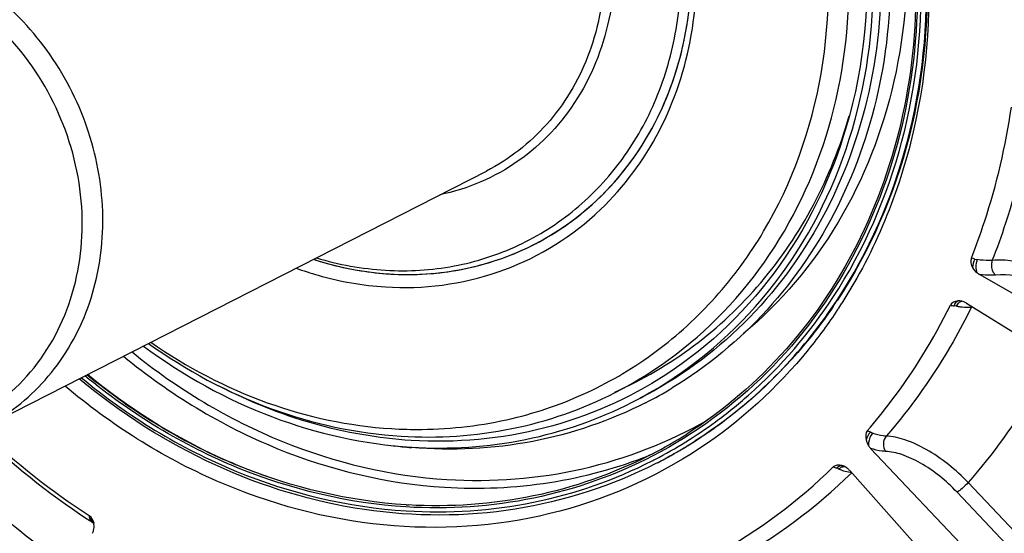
# Model space of a CAD drawing. Header units: millimetres. Extents: x 0 to 420, y 0 to 297.
# Tile 6 of 70: x 186 to 195, y 28 to 33. Entities that reach past the tile are written whole.
import ezdxf

# ---------------------------------------------------------------- set-up
doc = ezdxf.new("R2010")
doc.units = ezdxf.units.MM
doc.header["$LTSCALE"] = 23.1
doc.layers.add('COMPONENTS', color=7, linetype='CONTINUOUS')

msp = doc.modelspace()

# ---------------------------------------------------------------- linework, layer by layer
at = {"layer": 'COMPONENTS', "color": 7, "linetype": 'CONTINUOUS'}
for p, q in [((185.67479, 29.16604), (190.28313, 31.51679)), ((196.86721, 29.38529), (194.81102, 30.56657)), ((194.69337, 30.30204), (196.71722, 29.04803)), ((190.51756, 29.24387), (190.5211, 29.24471)), ((192.40819, 29.17946), (192.41041, 29.18108)), ((189.59732, 28.97674), (189.59403, 28.97701)), ((195.49275, 27.19561), (193.81251, 28.96944)), ((191.8204, 28.86307), (191.8257, 28.86581)), ((191.8257, 28.86581), (191.82993, 28.868)), ((191.84361, 28.83278), (191.83829, 28.83006)), ((191.83829, 28.83007), (191.8436, 28.83278)), ((193.62058, 28.76563), (195.24805, 26.93577)), ((195.87318, 27.42529), (194.70768, 28.65571)), ((195.77102, 27.33756), (194.60552, 28.56798)), ((186.66107, 28.29283), (186.66128, 28.2927))]:
    msp.add_line(p, q, dxfattribs=at)
msp.add_lwpolyline([(186.66127, 28.2927), (186.66469, 28.29029), (186.67012, 28.28554), (186.67435, 28.28078), (186.67736, 28.27643), (186.67861, 28.27411)], dxfattribs=at)
for centre, radius, start, end in [((189.52396, 33.05663), 2.61759, 312.072437, 312.487544), ((189.58933, 33.05388), 2.48449, 296.350471, 297.027009), ((189.5896, 33.05346), 2.484, 297.026332, 299.19636), ((194.82333, 30.90482), 0.20387, 254.498417, 261.156773), ((189.65509, 32.87566), 4.61694, 325.676789, 326.534977), ((189.57953, 32.84125), 4.71025, 326.535265, 327.403925), ((194.62134, 30.208), 0.1159, 85.060572, 94.000903), ((194.62079, 30.20031), 0.12361, 81.074876, 85.11282), ((194.62002, 30.19548), 0.1285, 76.77454, 81.071999), ((194.61832, 30.18858), 0.13561, 68.711112, 76.743357), ((194.61034, 30.16809), 0.1576, 58.204336, 68.709731), ((194.52642, 29.84636), 0.43589, 80.044985, 83.208485), ((194.70937, 30.65822), 0.39258, 271.330297, 274.284003), ((194.82661, 30.2238), 0.09784, 150.341692, 153.970579), ((194.78148, 29.68017), 0.58813, 93.132508, 94.172317), ((189.98931, 32.83191), 3.86501, 297.029394, 301.18304), ((189.86963, 32.64788), 4.25797, 297.411865, 306.230502), ((190.49138, 34.18776), 7.03011, 225.981634, 236.532572), ((190.38658, 34.11766), 6.87826, 226.61012, 236.940085), ((189.8845, 32.65485), 4.29503, 303.428175, 305.380601), ((189.88023, 32.6609), 4.30244, 305.380264, 305.984294), ((189.87343, 32.64778), 4.1999, 297.35274, 302.390026), ((189.90144, 32.63945), 4.2735, 297.030729, 302.56252), ((189.89002, 32.64654), 4.28506, 302.239058, 303.427811), ((189.95378, 33.23637), 4.27452, 262.938274, 265.17224), ((189.89935, 32.63129), 4.26718, 299.019562, 300.592845), ((189.89484, 32.63888), 4.276, 300.59317, 302.239171), ((193.9426, 29.09239), 0.179, 213.729664, 223.382977), ((189.87502, 32.6451), 4.19678, 297.024341, 297.350257), ((189.87858, 32.63287), 4.24052, 297.0377, 297.252914), ((189.89869, 32.63253), 4.26859, 297.105761, 299.019252), ((189.90603, 32.45957), 5.10836, 299.085001, 314.22324), ((193.33111, 28.30156), 0.51412, 68.403389, 70.928221), ((193.71479, 29.27115), 0.52862, 248.417158, 250.990052), ((193.51507, 28.68951), 0.12712, 69.645628, 74.960026), ((193.51275, 28.68311), 0.13393, 66.676926, 69.666419), ((193.49084, 28.65022), 0.17364, 41.65578, 51.504492), ((190.00565, 32.47894), 5.20911, 299.010688, 314.226693), ((193.65483, 29.02658), 0.27614, 263.806522, 265.527254), ((189.82909, 33.01575), 4.57305, 266.444141, 266.728181), ((190.35874, 34.00261), 6.80251, 236.604472, 237.072713), ((186.31842, 28.24492), 0.3324, 13.886253, 15.830714), ((186.53318, 28.25171), 0.14715, 7.31056, 8.838706)]:
    msp.add_arc(centre, radius, start, end, dxfattribs=at)
for points, knots in [([(183.9198, 43.65029), (182.93708, 43.14902), (181.12301, 41.73412), (179.33681, 38.73614), (178.62767, 35.20081), (179.04912, 31.51489), (180.54043, 28.06025), (182.94684, 25.19399), (186.01952, 23.21954), (188.36155, 22.63858), (189.51426, 22.56695)], [0, 0, 0, 0, 0.1162657, 0.2358415, 0.3604477, 0.4895931, 0.6209801, 0.7514769, 0.8782793, 1, 1, 1, 1]), ([(189.68291, 22.65298), (188.53852, 22.72409), (186.21368, 23.29755), (183.1575, 25.24654), (180.75404, 28.07876), (179.24846, 31.49822), (178.79466, 35.15606), (179.45513, 38.67867), (181.18135, 41.68702), (182.95517, 43.1294), (183.92081, 43.64852)], [0, 0, 0, 0, 0.1216375, 0.2483216, 0.3787046, 0.5100382, 0.6392298, 0.763971, 0.8836947, 1, 1, 1, 1]), ([(189.60048, 24.6273), (188.75759, 24.67968), (187.04812, 25.06791), (184.74115, 26.38482), (182.82688, 28.32401), (181.46506, 30.71878), (180.76758, 33.36847), (180.79771, 36.0531), (181.55983, 38.54342), (182.54032, 39.95158), (183.11836, 40.54127)], [0, 0, 0, 0, 0.1204207, 0.2453765, 0.3740134, 0.5043281, 0.6338225, 0.7602385, 0.8822552, 1, 1, 1, 1]), ([(186.80674, 38.70847), (187.29491, 38.94738), (188.38879, 39.24441), (190.09919, 39.06696), (191.70669, 38.30982), (193.04395, 37.06414), (193.97835, 35.46444), (194.41415, 33.67493), (194.30377, 31.88123), (193.85403, 30.78258), (193.54786, 30.30378)], [0, 0, 0, 0, 0.1163035, 0.2360084, 0.360742, 0.4899465, 0.6213042, 0.7517034, 0.878384, 1, 1, 1, 1]), ([(187.22089, 38.80085), (187.71016, 38.99357), (188.78735, 39.19985), (190.42887, 38.92411), (191.94585, 38.11309), (193.18757, 36.85752), (194.03566, 35.28619), (194.40609, 33.55372), (194.25938, 31.83285), (193.80799, 30.78564), (193.50664, 30.32975)], [0, 0, 0, 0, 0.1165588, 0.2369043, 0.3622232, 0.4916656, 0.6228451, 0.7527642, 0.8788687, 1, 1, 1, 1]), ([(189.50326, 38.69232), (189.96552, 38.66359), (190.90358, 38.44446), (192.15893, 37.70032), (193.18319, 36.60907), (193.88472, 35.27109), (194.20149, 33.80643), (194.10136, 32.3456), (193.58834, 31.02331), (192.98652, 30.30861), (192.64195, 30.02098)], [0, 0, 0, 0, 0.1208286, 0.2463663, 0.375607, 0.5063099, 0.6357722, 0.7616815, 0.8829041, 1, 1, 1, 1]), ([(191.62153, 29.39305), (192.04765, 29.61042), (192.83425, 30.22399), (193.60874, 31.52401), (193.91622, 33.05702), (193.73344, 34.65532), (193.08674, 36.15331), (192.04327, 37.39618), (190.71088, 38.25234), (189.69532, 38.50425), (189.19548, 38.53531)], [0, 0, 0, 0, 0.1162657, 0.2358417, 0.3604482, 0.4895938, 0.6209804, 0.7514768, 0.8782788, 1, 1, 1, 1]), ([(191.46475, 29.48146), (191.8571, 29.68159), (192.584, 30.23722), (193.32687, 31.40893), (193.66677, 32.7998), (193.5781, 34.27113), (193.07558, 35.68403), (192.20739, 36.90612), (191.05576, 37.821), (190.14789, 38.17238), (189.68883, 38.26683)], [0, 0, 0, 0, 0.1159879, 0.2349882, 0.3586952, 0.4869099, 0.6177887, 0.7485843, 0.8765772, 1, 1, 1, 1]), ([(190.5211, 29.24471), (190.75894, 29.3013), (191.22427, 29.46274), (191.85895, 29.84199), (192.40805, 30.3453), (193.00674, 31.16456), (193.45286, 32.41868), (193.44139, 34.04689), (192.90696, 35.62129), (191.9145, 36.95368), (190.58277, 37.88282), (189.54405, 38.15658), (189.03342, 38.18831)], [0, 0, 0, 0, 0.0585027, 0.1169118, 0.1757592, 0.23551, 0.3583664, 0.4866143, 0.618225, 0.7496925, 0.8775722, 1, 1, 1, 1]), ([(190.46959, 38.19442), (191.04526, 37.97502), (192.13286, 37.28495), (193.28892, 35.74424), (193.85753, 33.90389), (193.77771, 32.61831), (193.61737, 32.02348)], [0, 0, 0, 0, 0.2459397, 0.5000004, 0.7540611, 1, 1, 1, 1]), ([(191.29196, 31.12636), (191.51198, 31.32788), (191.89132, 31.81908), (192.20225, 32.70837), (192.24315, 33.67953), (192.01337, 34.64611), (191.53501, 35.5247), (190.84898, 36.23889), (190.01475, 36.72496), (189.39381, 36.86816), (189.08774, 36.88718)], [0, 0, 0, 0, 0.1173749, 0.2389605, 0.3651094, 0.4945946, 0.6251248, 0.7540902, 0.8793623, 1, 1, 1, 1]), ([(190.71831, 30.84071), (190.9966, 30.98267), (191.5103, 31.38336), (192.01611, 32.23236), (192.21691, 33.23351), (192.09754, 34.2773), (191.67522, 35.25559), (190.99375, 36.06727), (190.12362, 36.62639), (189.4604, 36.7909), (189.13398, 36.81119)], [0, 0, 0, 0, 0.1162663, 0.2358424, 0.3604491, 0.4895948, 0.620982, 0.7514786, 0.8782818, 1, 1, 1, 1]), ([(189.09487, 35.99464), (189.33969, 35.97943), (189.83711, 35.85605), (190.4897, 35.4367), (191.0008, 34.82795), (191.31754, 34.09423), (191.40707, 33.31139), (191.25646, 32.56053), (190.87712, 31.92378), (190.49184, 31.62326), (190.28313, 31.51679)], [0, 0, 0, 0, 0.121721, 0.2485227, 0.3790194, 0.5104062, 0.6395518, 0.7641581, 0.8837342, 1, 1, 1, 1]), ([(189.12153, 36.07795), (189.39629, 36.06087), (189.95529, 35.91242), (190.66974, 35.40873), (191.19845, 34.68763), (191.47718, 33.83802), (191.47065, 32.96258), (191.17232, 32.16933), (190.61232, 31.56586), (190.11221, 31.35121), (189.85604, 31.29846)], [0, 0, 0, 0, 0.1226746, 0.2508511, 0.3825991, 0.5143839, 0.6426548, 0.7654375, 0.8834486, 1, 1, 1, 1]), ([(194.18874, 23.51803), (195.06377, 23.96437), (196.69196, 25.17929), (198.42515, 27.72433), (199.33136, 30.76241), (199.33974, 32.9145), (199.20214, 33.98455)], [0, 0, 0, 0, 0.2391331, 0.4837926, 0.7373563, 1, 1, 1, 1]), ([(185.6748, 29.16605), (185.88352, 29.27252), (186.26879, 29.57304), (186.64813, 30.20979), (186.79873, 30.96065), (186.7092, 31.74349), (186.39246, 32.4772), (185.88136, 33.08595), (185.22877, 33.5053), (184.73135, 33.62868), (184.48653, 33.64389)], [0, 0, 0, 0, 0.1162659, 0.2358421, 0.3604485, 0.4895941, 0.620981, 0.7514777, 0.8782795, 1, 1, 1, 1]), ([(184.5929, 29.03358), (184.85707, 29.01716), (185.39834, 29.09596), (186.07862, 29.56041), (186.50533, 30.28493), (186.62155, 31.146), (186.4227, 32.01639), (185.9407, 32.7742), (185.24392, 33.31197), (184.68252, 33.47117), (184.40691, 33.4883)], [0, 0, 0, 0, 0.118282, 0.2354492, 0.3562594, 0.4830806, 0.614693, 0.747299, 0.8765949, 1, 1, 1, 1]), ([(188.72153, 30.71984), (188.92765, 30.6577), (189.35051, 30.58028), (189.98775, 30.6182), (190.58786, 30.8106), (191.1188, 31.14807), (191.55293, 31.6125), (191.86854, 32.1792), (192.05086, 32.81845), (192.07794, 33.26722), (192.06852, 33.49288)], [0, 0, 0, 0, 0.1261118, 0.2491554, 0.3703377, 0.4912929, 0.6137087, 0.738934, 0.8676978, 1, 1, 1, 1]), ([(190.8013, 30.88505), (191.01836, 31.00634), (191.42209, 31.3201), (191.86875, 31.95282), (192.1322, 32.70343), (192.17427, 33.24081), (192.16298, 33.51114)], [0, 0, 0, 0, 0.240255, 0.4855012, 0.7385675, 1, 1, 1, 1]), ([(193.90532, 33.51868), (193.92313, 33.09196), (193.8536, 32.24371), (193.42306, 31.06421), (192.69593, 30.08167), (192.04255, 29.60781), (191.69319, 29.4296)], [0, 0, 0, 0, 0.2616624, 0.5146679, 0.7597205, 1, 1, 1, 1]), ([(193.99056, 33.53409), (194.00757, 33.12679), (193.94681, 32.31675), (193.56209, 31.18041), (192.90722, 30.21185), (192.31209, 29.71994), (191.99051, 29.52532)], [0, 0, 0, 0, 0.2608926, 0.5138938, 0.7594376, 1, 1, 1, 1]), ([(194.23754, 33.416), (194.25717, 32.94592), (194.18115, 32.01147), (193.70954, 30.71112), (192.91258, 29.62574), (192.19572, 29.09974), (191.81207, 28.90098)], [0, 0, 0, 0, 0.261626, 0.5146427, 0.7597274, 1, 1, 1, 1]), ([(194.22278, 33.41568), (194.24078, 32.97998), (194.17737, 32.11383), (193.77444, 30.89639), (193.0878, 29.85313), (192.46216, 29.31631), (192.12323, 29.1013)], [0, 0, 0, 0, 0.2610593, 0.5141784, 0.7597091, 1, 1, 1, 1]), ([(193.46653, 30.3564), (193.75332, 30.79377), (194.1874, 31.79158), (194.29419, 32.87064), (194.27151, 33.41389)], [0, 0, 0, 0, 0.4902891, 1, 1, 1, 1]), ([(193.50415, 30.33127), (193.7951, 30.77248), (194.23571, 31.78022), (194.34421, 32.8708), (194.32129, 33.41984)], [0, 0, 0, 0, 0.4902505, 1, 1, 1, 1]), ([(194.73731, 30.71767), (194.78096, 30.82769), (194.94397, 31.27767), (195.05297, 31.74696), (195.10466, 32.10333)], [0, 0, 0, 0, 0.2473809, 1, 1, 1, 1]), ([(194.92977, 30.69638), (194.97486, 30.80963), (195.14311, 31.27284), (195.2552, 31.75619), (195.30803, 32.12319)], [0, 0, 0, 0, 0.2474091, 1, 1, 1, 1]), ([(191.46224, 29.48678), (191.71828, 29.59966), (192.20837, 29.88641), (192.8306, 30.47466), (193.31675, 31.19663), (193.53474, 31.74103), (193.61662, 32.02368)], [0, 0, 0, 0, 0.2446804, 0.4914484, 0.7426955, 1, 1, 1, 1]), ([(193.61737, 32.02348), (193.48658, 31.53828), (193.06758, 30.61805), (192.33932, 29.91062), (191.93231, 29.64617)], [0, 0, 0, 0, 0.5086763, 1, 1, 1, 1]), ([(189.35641, 30.45235), (189.70346, 30.43078), (190.40983, 30.5193), (191.02293, 30.88341), (191.27793, 31.1136)], [0, 0, 0, 0, 0.5030345, 1, 1, 1, 1]), ([(188.69401, 30.70609), (189.02727, 30.59777), (189.72919, 30.50028), (190.41612, 30.68656), (190.71833, 30.84072)], [0, 0, 0, 0, 0.508092, 1, 1, 1, 1]), ([(189.3945, 30.57135), (189.61814, 30.55745), (190.0675, 30.58522), (190.4944, 30.72961), (190.6921, 30.82754)], [0, 0, 0, 0, 0.5038727, 1, 1, 1, 1]), ([(188.69444, 30.70595), (188.75172, 30.68734), (188.98022, 30.6207), (189.21709, 30.58237), (189.3945, 30.57135)], [0, 0, 0, 0, 0.2530684, 1, 1, 1, 1]), ([(194.79198, 30.70338), (194.78795, 30.69358), (194.77646, 30.65494), (194.77551, 30.61104), (194.78697, 30.58343)], [0, 0, 0, 0, 0.2615867, 1, 1, 1, 1]), ([(194.92977, 30.69638), (194.91945, 30.69549), (194.87341, 30.69345), (194.82725, 30.69785), (194.79198, 30.70338)], [0, 0, 0, 0, 0.2248767, 1, 1, 1, 1]), ([(194.92976, 30.69638), (194.92512, 30.68487), (194.91462, 30.63802), (194.93268, 30.58281), (194.96061, 30.56083)], [0, 0, 0, 0, 0.2588155, 1, 1, 1, 1]), ([(195.79742, 30.4533), (195.65416, 30.53516), (195.42923, 30.62963), (195.13219, 30.69424), (194.99248, 30.70194), (194.92977, 30.69638)], [0, 0, 0, 0, 0.5434574, 0.7926529, 1, 1, 1, 1]), ([(188.53569, 30.6251), (188.60245, 30.60088), (188.86893, 30.51441), (189.14773, 30.46531), (189.35641, 30.45235)], [0, 0, 0, 0, 0.2535529, 1, 1, 1, 1]), ([(194.96061, 30.56083), (194.94933, 30.55985), (194.8994, 30.55736), (194.8493, 30.56131), (194.81102, 30.56657)], [0, 0, 0, 0, 0.2265822, 1, 1, 1, 1]), ([(195.71921, 30.34663), (195.59401, 30.41854), (195.34829, 30.52109), (195.08093, 30.57134), (194.96061, 30.56083)], [0, 0, 0, 0, 0.544496, 1, 1, 1, 1]), ([(192.38624, 29.21321), (192.49156, 29.29038), (192.90146, 29.62039), (193.24976, 30.02581), (193.46653, 30.3564)], [0, 0, 0, 0, 0.2482649, 1, 1, 1, 1]), ([(192.41041, 29.18108), (192.62385, 29.33627), (193.02544, 29.68907), (193.35699, 30.10811), (193.50415, 30.33127)], [0, 0, 0, 0, 0.4967805, 1, 1, 1, 1]), ([(194.57797, 30.27919), (194.58016, 30.28471), (194.58808, 30.30174), (194.6008, 30.31919), (194.61323, 30.32362)], [0, 0, 0, 0, 0.310435, 1, 1, 1, 1]), ([(194.60177, 30.27569), (194.60485, 30.28211), (194.61559, 30.30136), (194.63571, 30.32006), (194.65125, 30.32013)], [0, 0, 0, 0, 0.3143019, 1, 1, 1, 1]), ([(193.46808, 30.27234), (193.38355, 30.14854), (193.02653, 29.67614), (192.57398, 29.27557), (192.20152, 29.03773)], [0, 0, 0, 0, 0.2532976, 1, 1, 1, 1]), ([(193.50894, 30.24391), (193.42509, 30.11706), (193.07033, 29.63258), (192.61821, 29.21895), (192.24463, 28.97146)], [0, 0, 0, 0, 0.2533502, 1, 1, 1, 1]), ([(193.78365, 29.133), (193.85822, 29.21946), (194.14771, 29.57784), (194.39072, 29.97344), (194.54438, 30.28386)], [0, 0, 0, 0, 0.2479166, 1, 1, 1, 1]), ([(194.73869, 30.26674), (194.68565, 30.15927), (194.46276, 29.74058), (194.18716, 29.34976), (193.95537, 29.0817)], [0, 0, 0, 0, 0.2527294, 1, 1, 1, 1]), ([(194.60178, 30.27569), (194.61214, 30.27387), (194.65075, 30.26792), (194.68994, 30.26507), (194.71848, 30.26575)], [0, 0, 0, 0, 0.269284, 1, 1, 1, 1]), ([(187.18097, 29.93368), (187.52463, 29.68688), (188.2663, 29.2865), (189.09205, 29.10698), (189.49976, 29.08165)], [0, 0, 0, 0, 0.5087813, 1, 1, 1, 1]), ([(187.2017, 29.94474), (187.53111, 29.71492), (188.23909, 29.34251), (189.02336, 29.17528), (189.41074, 29.15121)], [0, 0, 0, 0, 0.5085673, 1, 1, 1, 1]), ([(187.02857, 29.85601), (187.44455, 29.51689), (188.3606, 28.96333), (189.40586, 28.71623), (189.92112, 28.68421)], [0, 0, 0, 0, 0.5097085, 1, 1, 1, 1]), ([(187.13376, 29.90967), (187.49563, 29.64055), (188.28066, 29.20329), (189.16028, 29.00754), (189.59441, 28.98057)], [0, 0, 0, 0, 0.5090331, 1, 1, 1, 1]), ([(186.95072, 29.81626), (187.37347, 29.46804), (188.3061, 28.8993), (189.3726, 28.64547), (189.89827, 28.6128)], [0, 0, 0, 0, 0.509784, 1, 1, 1, 1]), ([(195.49597, 29.80472), (195.44073, 29.70118), (195.21071, 29.29695), (194.93564, 28.91822), (194.70768, 28.65571)], [0, 0, 0, 0, 0.2523501, 1, 1, 1, 1]), ([(191.83829, 28.83006), (191.43546, 28.62457), (190.54863, 28.33859), (189.13745, 28.34118), (187.7502, 28.76309), (186.92198, 29.29264), (186.54327, 29.60837)], [0, 0, 0, 0, 0.2401018, 0.4851075, 0.7382164, 1, 1, 1, 1]), ([(186.56377, 29.61888), (186.99072, 29.26495), (187.93369, 28.6867), (189.01347, 28.42865), (189.54563, 28.39558)], [0, 0, 0, 0, 0.5098296, 1, 1, 1, 1]), ([(189.5441, 28.43214), (189.01844, 28.46481), (187.95194, 28.71864), (187.01931, 29.28737), (186.59657, 29.6356)], [0, 0, 0, 0, 0.4902163, 1, 1, 1, 1]), ([(189.54546, 28.4515), (189.02304, 28.48397), (187.96318, 28.73569), (187.03573, 29.29968), (186.61509, 29.64506)], [0, 0, 0, 0, 0.4902392, 1, 1, 1, 1]), ([(188.27627, 28.70772), (188.12818, 28.75943), (187.53705, 28.99698), (186.99057, 29.34268), (186.62028, 29.6477)], [0, 0, 0, 0, 0.2463972, 1, 1, 1, 1]), ([(191.93231, 29.64617), (191.59272, 29.42551), (190.83043, 29.09055), (190.00219, 29.01722), (189.59181, 29.04272)], [0, 0, 0, 0, 0.4962097, 1, 1, 1, 1]), ([(192.24463, 28.97146), (191.82671, 28.6946), (190.87722, 28.28093), (189.3124, 28.18332), (187.75614, 28.60275), (186.83192, 29.18822), (186.41332, 29.54236)], [0, 0, 0, 0, 0.2401305, 0.4844213, 0.7373529, 1, 1, 1, 1]), ([(189.59181, 29.04272), (189.28935, 29.06152), (188.6792, 29.16802), (188.10508, 29.39864), (187.82917, 29.54205)], [0, 0, 0, 0, 0.49356, 1, 1, 1, 1]), ([(189.49976, 29.08165), (189.83895, 29.06057), (190.52077, 29.10454), (191.16667, 29.32942), (191.46475, 29.48146)], [0, 0, 0, 0, 0.5038813, 1, 1, 1, 1]), ([(189.59441, 28.98057), (189.94433, 28.95882), (190.64771, 29.00419), (191.31404, 29.2362), (191.62153, 29.39305)], [0, 0, 0, 0, 0.5038885, 1, 1, 1, 1]), ([(191.74575, 29.38906), (191.42045, 29.22312), (190.71303, 28.98133), (189.96718, 28.9458), (189.59732, 28.97674)], [0, 0, 0, 0, 0.4959483, 1, 1, 1, 1]), ([(189.41074, 29.15121), (189.50427, 29.1454), (189.87523, 29.13559), (190.24776, 29.17996), (190.51756, 29.24387)], [0, 0, 0, 0, 0.2526229, 1, 1, 1, 1]), ([(189.92112, 28.68421), (190.33699, 28.65836), (191.17434, 28.72149), (191.95797, 29.0261), (192.31418, 29.22962)], [0, 0, 0, 0, 0.5038802, 1, 1, 1, 1]), ([(193.83065, 29.10911), (193.80982, 29.08554), (193.79257, 29.04416), (193.79238, 29.0027), (193.79374, 28.99299)], [0, 0, 0, 0, 0.7624325, 1, 1, 1, 1]), ([(193.95537, 29.0817), (193.94581, 29.08197), (193.90321, 29.0856), (193.86165, 29.09748), (193.83065, 29.10911)], [0, 0, 0, 0, 0.2241585, 1, 1, 1, 1]), ([(193.95536, 29.08171), (193.93933, 29.06329), (193.92161, 29.0134), (193.93428, 28.96217), (193.94827, 28.94191)], [0, 0, 0, 0, 0.4979074, 1, 1, 1, 1]), ([(194.70768, 28.65571), (194.59489, 28.77426), (194.40832, 28.92503), (194.14235, 29.05074), (194.0136, 29.0802), (193.95537, 29.0817)], [0, 0, 0, 0, 0.5576828, 0.8014645, 1, 1, 1, 1]), ([(193.94827, 28.94191), (193.93781, 28.94219), (193.89161, 28.94582), (193.84635, 28.95769), (193.81251, 28.96944)], [0, 0, 0, 0, 0.2260487, 1, 1, 1, 1]), ([(194.60552, 28.56798), (194.50706, 28.6719), (194.34415, 28.80418), (194.11173, 28.91461), (193.99918, 28.94054), (193.94827, 28.94191)], [0, 0, 0, 0, 0.5578233, 0.8015564, 1, 1, 1, 1]), ([(186.50434, 27.84198), (186.39355, 27.9161), (185.95502, 28.22646), (185.54908, 28.58263), (185.26634, 28.87099)], [0, 0, 0, 0, 0.2481564, 1, 1, 1, 1]), ([(191.81207, 28.90098), (191.46887, 28.72317), (190.72372, 28.45974), (189.93593, 28.40779), (189.5441, 28.43214)], [0, 0, 0, 0, 0.4961107, 1, 1, 1, 1]), ([(189.54563, 28.39558), (189.93586, 28.37133), (190.72028, 28.42196), (191.46334, 28.68082), (191.80623, 28.85581)], [0, 0, 0, 0, 0.5038867, 1, 1, 1, 1]), ([(191.78191, 28.90655), (191.44592, 28.73518), (190.71849, 28.48082), (189.95043, 28.4283), (189.56809, 28.45015)], [0, 0, 0, 0, 0.4961804, 1, 1, 1, 1]), ([(189.89827, 28.6128), (190.22024, 28.5928), (190.86572, 28.62059), (191.48961, 28.79013), (191.78494, 28.90758)], [0, 0, 0, 0, 0.5037192, 1, 1, 1, 1]), ([(193.4991, 28.78747), (193.50286, 28.79173), (193.5158, 28.80469), (193.53524, 28.81441), (193.54804, 28.81228)], [0, 0, 0, 0, 0.3046717, 1, 1, 1, 1]), ([(193.5426, 28.77136), (193.54975, 28.7689), (193.57666, 28.76032), (193.60446, 28.75429), (193.62504, 28.75206)], [0, 0, 0, 0, 0.2675269, 1, 1, 1, 1]), ([(194.70768, 28.65571), (194.6906, 28.63686), (194.6579, 28.60612), (194.62295, 28.57686), (194.60552, 28.56798)], [0, 0, 0, 0, 0.5653036, 1, 1, 1, 1]), ([(186.6411, 28.32469), (186.64198, 28.32116), (186.64567, 28.30908), (186.65347, 28.29775), (186.66107, 28.29284)], [0, 0, 0, 0, 0.2871228, 1, 1, 1, 1])]:
    msp.add_open_spline(points, degree=3, knots=knots, dxfattribs=at)
for points in [[(194.73731, 30.71767), (194.72639, 30.69014), (194.73529, 30.65571), (194.74934, 30.62964)], [(194.76884, 30.70837), (194.75828, 30.71131), (194.74775, 30.71433), (194.73731, 30.71767)], [(194.76884, 30.70837), (194.75691, 30.68411), (194.75002, 30.65667), (194.74933, 30.62964)], [(194.74934, 30.62964), (194.75876, 30.61215), (194.77176, 30.59622), (194.78697, 30.58344)], [(194.78697, 30.58344), (194.79447, 30.57714), (194.80253, 30.57145), (194.81102, 30.56657)], [(194.61325, 30.32362), (194.58681, 30.32173), (194.55614, 30.30762), (194.54438, 30.28386)], [(194.54438, 30.28386), (194.55556, 30.28217), (194.56674, 30.28052), (194.57797, 30.27919)], [(193.78365, 29.133), (193.76492, 29.11129), (193.76394, 29.07606), (193.77008, 29.04805)], [(193.81049, 29.11813), (193.80144, 29.12289), (193.79245, 29.12779), (193.78365, 29.133)], [(193.81049, 29.11813), (193.79141, 29.09907), (193.77737, 29.07402), (193.77007, 29.04806)], [(193.77008, 29.04805), (193.77435, 29.02854), (193.78263, 29.0096), (193.79374, 28.99299)], [(193.83065, 29.10911), (193.82376, 29.11169), (193.817, 29.11469), (193.81049, 29.11813)], [(193.54806, 28.81228), (193.5222, 28.81921), (193.48808, 28.81744), (193.46889, 28.79877)], [(193.46889, 28.79877), (193.47889, 28.79483), (193.48894, 28.79098), (193.4991, 28.78747)], [(193.52034, 28.7796), (193.52671, 28.78594), (193.53392, 28.79165), (193.54186, 28.79588)], [(193.54186, 28.79588), (193.55158, 28.80108), (193.56347, 28.8042), (193.57431, 28.80222)], [(193.59893, 28.78612), (193.58883, 28.79415), (193.57762, 28.80099), (193.56577, 28.8061)], [(186.63438, 28.35298), (186.63541, 28.34714), (186.63659, 28.34131), (186.63821, 28.3356)], [(186.66587, 28.31577), (186.65871, 28.33036), (186.64801, 28.34414), (186.63438, 28.35298)], [(186.63821, 28.3356), (186.65628, 28.32458), (186.67123, 28.30548), (186.67657, 28.285)], [(186.64111, 28.3247), (186.65877, 28.31334), (186.67324, 28.29463), (186.67914, 28.27448)], [(186.67363, 28.29604), (186.67156, 28.3028), (186.66899, 28.30943), (186.66587, 28.31577)], [(186.66668, 28.1898), (186.67066, 28.19832), (186.67379, 28.20729), (186.67606, 28.21642)], [(186.67858, 28.27432), (186.67744, 28.28166), (186.6758, 28.28894), (186.67363, 28.29604)], [(186.67606, 28.21642), (186.68043, 28.23392), (186.68143, 28.25255), (186.67913, 28.27044)]]:
    msp.add_open_spline(points, degree=3, dxfattribs=at)

doc.saveas('drawing.dxf')
